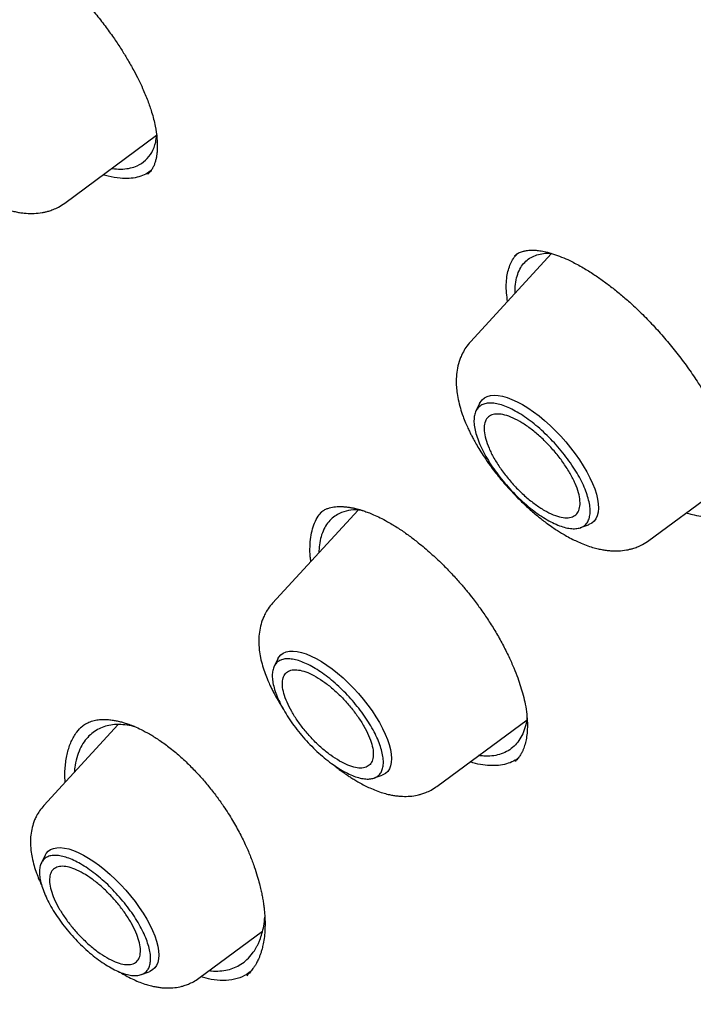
# Model space of a CAD drawing. Header units: millimetres. Extents: x 8 to 771, y 12 to 1627.
# Tile 19 of 93: x 573 to 583, y 589 to 603. Entities that reach past the tile are written whole.
import ezdxf

# ---------------------------------------------------------------- set-up
doc = ezdxf.new("R2010")
doc.units = ezdxf.units.MM

msp = doc.modelspace()

# ---------------------------------------------------------------- linework, layer by layer
at = {"color": 7, "linetype": 'Continuous', "lineweight": 30}
for p, q in [((574.111, 600.186), (575.441, 601.168)), ((574.79, 600.688), (574.83, 600.681)), ((575.323, 600.617), (575.312, 600.604)), ((581.166, 599.455), (579.991, 598.178)), ((580.123, 597.284), (580.069, 597.174)), ((582.575, 595.299), (583.851, 596.241)), ((578.362, 595.739), (577.123, 594.393)), ((577.814, 595.699), (577.815, 595.701)), ((581.585, 595.485), (581.7, 595.527)), ((577.198, 593.584), (577.145, 593.475)), ((574.885, 592.633), (573.809, 591.464)), ((574.339, 592.586), (574.343, 592.59)), ((579.504, 591.739), (580.811, 592.704)), ((578.595, 591.86), (578.709, 591.901)), ((573.825, 590.738), (573.771, 590.629)), ((576.056, 588.961), (576.977, 589.642)), ((575.221, 589.013), (575.336, 589.055))]:
    msp.add_line(p, q, dxfattribs=at)
at = {"color": 7, "linetype": 'Continuous', "lineweight": 30, "flags": 128}
for points in [[(580.123, 597.284), (580.131, 597.299), (580.158, 597.335), (580.191, 597.364), (580.232, 597.385), (580.279, 597.398), (580.331, 597.403), (580.389, 597.4), (580.452, 597.389), (580.52, 597.37), (580.591, 597.343), (580.666, 597.309), (580.743, 597.267), (580.822, 597.219), (580.902, 597.164), (580.983, 597.103), (581.063, 597.036), (581.143, 596.965), (581.222, 596.889), (581.298, 596.809), (581.371, 596.727), (581.441, 596.642), (581.507, 596.556), (581.569, 596.468), (581.625, 596.381), (581.676, 596.294), (581.72, 596.209), (581.759, 596.126), (581.79, 596.045), (581.814, 595.968), (581.832, 595.896), (581.842, 595.828), (581.844, 595.765), (581.839, 595.709), (581.827, 595.658), (581.807, 595.615), (581.78, 595.579), (581.746, 595.55), (581.705, 595.529), (581.7, 595.527)], [(577.198, 593.584), (577.214, 593.611), (577.242, 593.644), (577.278, 593.669), (577.319, 593.687), (577.367, 593.696), (577.42, 593.698), (577.479, 593.692), (577.542, 593.678), (577.61, 593.656), (577.68, 593.626), (577.754, 593.59), (577.83, 593.546), (577.908, 593.495), (577.986, 593.439), (578.065, 593.376), (578.143, 593.309), (578.22, 593.237), (578.295, 593.161), (578.367, 593.082), (578.437, 593), (578.502, 592.917), (578.563, 592.832), (578.62, 592.747), (578.671, 592.662), (578.716, 592.579), (578.755, 592.497), (578.788, 592.418), (578.813, 592.343), (578.832, 592.271), (578.843, 592.204), (578.847, 592.142), (578.843, 592.086), (578.833, 592.036), (578.815, 591.992), (578.79, 591.956), (578.758, 591.927), (578.719, 591.905), (578.709, 591.901)], [(573.825, 590.738), (573.841, 590.765), (573.869, 590.798), (573.905, 590.823), (573.946, 590.84), (573.994, 590.85), (574.047, 590.852), (574.106, 590.846), (574.169, 590.832), (574.237, 590.81), (574.307, 590.78), (574.381, 590.743), (574.457, 590.699), (574.534, 590.649), (574.613, 590.592), (574.691, 590.53), (574.77, 590.463), (574.846, 590.391), (574.922, 590.315), (574.994, 590.236), (575.063, 590.154), (575.129, 590.07), (575.19, 589.986), (575.247, 589.901), (575.298, 589.816), (575.343, 589.733), (575.382, 589.651), (575.414, 589.572), (575.44, 589.497), (575.459, 589.425), (575.47, 589.358), (575.474, 589.296), (575.47, 589.239), (575.46, 589.189), (575.442, 589.146), (575.416, 589.109), (575.384, 589.08), (575.346, 589.059), (575.336, 589.055)]]:
    msp.add_lwpolyline(points, dxfattribs=at)
at = {"color": 7, "linetype": 'Continuous', "lineweight": 30}
for points, knots in [([(622.57, 580.821), (622.596, 580.846), (622.644, 580.891), (622.707, 580.951), (622.753, 580.995), (622.785, 581.026), (622.808, 581.049), (622.84, 581.08), (622.884, 581.124), (622.933, 581.173), (622.978, 581.22), (623.021, 581.264), (623.067, 581.311), (623.113, 581.36), (623.156, 581.406), (623.191, 581.444), (623.219, 581.475), (623.247, 581.506), (623.28, 581.542), (623.317, 581.583), (623.358, 581.629), (623.4, 581.677), (623.439, 581.723), (623.476, 581.766), (623.508, 581.804), (623.554, 581.859), (623.617, 581.935), (623.694, 582.032), (623.768, 582.126), (623.837, 582.216), (623.905, 582.307), (623.974, 582.401), (624.042, 582.496), (624.104, 582.584), (624.163, 582.671), (624.223, 582.76), (624.285, 582.855), (624.346, 582.951), (624.399, 583.035), (624.441, 583.104), (624.478, 583.164), (624.513, 583.224), (624.551, 583.289), (624.599, 583.372), (624.656, 583.472), (624.721, 583.591), (624.786, 583.713), (624.848, 583.832), (624.904, 583.944), (624.966, 584.069), (625.034, 584.212), (625.11, 584.379), (625.187, 584.556), (625.265, 584.742), (625.337, 584.92), (625.399, 585.082), (625.45, 585.222), (625.498, 585.357), (625.545, 585.494), (625.593, 585.638), (625.643, 585.794), (625.692, 585.954), (625.739, 586.113), (625.781, 586.264), (625.816, 586.395), (625.846, 586.51), (625.873, 586.618), (625.902, 586.734), (625.931, 586.861), (625.958, 586.979), (625.981, 587.085), (626, 587.176), (626.019, 587.269), (626.039, 587.365), (626.058, 587.468), (626.079, 587.58), (626.1, 587.699), (626.121, 587.82), (626.142, 587.95), (626.163, 588.085), (626.183, 588.223), (626.2, 588.346), (626.215, 588.456), (626.228, 588.56), (626.24, 588.661), (626.251, 588.76), (626.262, 588.852), (626.271, 588.942), (626.28, 589.036), (626.29, 589.143), (626.301, 589.267), (626.311, 589.389), (626.32, 589.505), (626.328, 589.611), (626.335, 589.723), (626.341, 589.831), (626.346, 589.927), (626.35, 590.004), (626.353, 590.06), (626.355, 590.106), (626.357, 590.15), (626.359, 590.206), (626.362, 590.274), (626.364, 590.354), (626.367, 590.444), (626.37, 590.556), (626.372, 590.683), (626.374, 590.824), (626.375, 590.959), (626.376, 591.089), (626.375, 591.211), (626.374, 591.323), (626.373, 591.421), (626.372, 591.5), (626.371, 591.563), (626.369, 591.62), (626.368, 591.682), (626.366, 591.756), (626.363, 591.842), (626.36, 591.939), (626.35, 592.212), (626.334, 592.517), (626.311, 592.851), (626.298, 593.035), (626.284, 593.208), (626.27, 593.366), (626.257, 593.509), (626.245, 593.63), (626.235, 593.731), (626.226, 593.819), (626.216, 593.911), (626.205, 594.015), (626.191, 594.136), (626.175, 594.273), (626.153, 594.448), (626.126, 594.657), (626.094, 594.896), (626.059, 595.138), (626.028, 595.342), (626.002, 595.507), (625.981, 595.634), (625.961, 595.758), (625.942, 595.871), (625.925, 595.966), (625.912, 596.04), (625.902, 596.096), (625.894, 596.146), (625.882, 596.209), (625.866, 596.298), (625.844, 596.415), (625.819, 596.55), (625.791, 596.694), (625.751, 596.901), (625.696, 597.169), (625.626, 597.5), (625.552, 597.834), (625.473, 598.178), (625.388, 598.536), (625.294, 598.914), (625.191, 599.314), (625.093, 599.68), (625.003, 600.007), (624.922, 600.291), (624.838, 600.584), (624.75, 600.88), (624.661, 601.174), (624.573, 601.458), (624.488, 601.727), (624.409, 601.974), (624.335, 602.2), (624.267, 602.405), (624.213, 602.566), (624.172, 602.689), (624.143, 602.773), (624.12, 602.841), (624.103, 602.89), (624.091, 602.926), (624.079, 602.961), (624.064, 603.005), (624.041, 603.069), (624.01, 603.158), (623.97, 603.274), (623.921, 603.413), (623.864, 603.573), (623.798, 603.756), (623.725, 603.957), (623.645, 604.175), (623.558, 604.41), (623.463, 604.663), (623.363, 604.924), (623.239, 605.244), (623.094, 605.614), (622.927, 606.028), (622.766, 606.422), (622.61, 606.797), (622.46, 607.15), (622.327, 607.462), (622.209, 607.733), (622.106, 607.967), (622.008, 608.188), (621.915, 608.396), (621.826, 608.593), (621.722, 608.823), (621.596, 609.098), (621.443, 609.427), (621.278, 609.779), (621.1, 610.154), (620.908, 610.552), (620.702, 610.972), (620.492, 611.396), (620.278, 611.821), (620.061, 612.247), (619.831, 612.69), (619.593, 613.145), (619.351, 613.6), (619.112, 614.042), (618.88, 614.467), (618.637, 614.906), (618.386, 615.356), (618.127, 615.812), (617.882, 616.239), (617.651, 616.637), (617.451, 616.979), (617.279, 617.268), (617.134, 617.512), (616.992, 617.75), (616.847, 617.991), (616.693, 618.244), (616.498, 618.565), (616.255, 618.958), (615.961, 619.432), (615.655, 619.917), (615.341, 620.41), (615.018, 620.911), (614.676, 621.435), (614.321, 621.973), (613.958, 622.515), (613.501, 623.19), (612.948, 623.994), (612.297, 624.921), (611.646, 625.83), (610.997, 626.719), (610.35, 627.589), (609.644, 628.522), (608.872, 629.522), (608.027, 630.593), (607.168, 631.658), (606.296, 632.717), (605.411, 633.768), (604.532, 634.792), (603.658, 635.788), (602.792, 636.756), (601.918, 637.716), (601.034, 638.667), (600.173, 639.575), (599.334, 640.444), (598.515, 641.277), (597.681, 642.109), (596.941, 642.835), (596.297, 643.458), (595.753, 643.977), (595.203, 644.496), (594.652, 645.01), (594.105, 645.514), (593.57, 646.001), (593.052, 646.467), (592.55, 646.914), (592.066, 647.34), (591.663, 647.691), (591.339, 647.971), (591.09, 648.185), (590.846, 648.394), (590.607, 648.596), (590.374, 648.793), (590.14, 648.989), (589.891, 649.198), (589.615, 649.427), (589.311, 649.678), (588.981, 649.948), (588.627, 650.236), (588.247, 650.542), (587.932, 650.794), (587.69, 650.986), (587.527, 651.115), (587.361, 651.245), (587.191, 651.379), (587.02, 651.512), (586.853, 651.642), (586.694, 651.765), (586.546, 651.879), (586.412, 651.982), (586.297, 652.07), (586.201, 652.143), (586.112, 652.211), (586.026, 652.277), (585.937, 652.344), (585.847, 652.412), (585.746, 652.488), (585.63, 652.576), (585.497, 652.675), (585.342, 652.792), (585.163, 652.925), (584.96, 653.076), (584.736, 653.24), (584.493, 653.419), (584.224, 653.614), (583.928, 653.828), (583.609, 654.056), (583.277, 654.292), (582.936, 654.532), (582.587, 654.775), (582.158, 655.071), (581.646, 655.42), (581.048, 655.82), (580.453, 656.212), (579.862, 656.593), (579.279, 656.963), (578.68, 657.336), (578.066, 657.709), (577.438, 658.085), (577.016, 658.33), (576.802, 658.454)], [0, 0, 0, 0, 0.001572, 0.002821, 0.003749, 0.004354, 0.004782, 0.005235, 0.006408, 0.007742, 0.008653, 0.009661, 0.010766, 0.011964, 0.013055, 0.013918, 0.014565, 0.015252, 0.016085, 0.017063, 0.018179, 0.019261, 0.020394, 0.021372, 0.0222, 0.023047, 0.025115, 0.027487, 0.029622, 0.031536, 0.033558, 0.035722, 0.037816, 0.039784, 0.041565, 0.043498, 0.045584, 0.0477, 0.049597, 0.050927, 0.052125, 0.053363, 0.054713, 0.056173, 0.058494, 0.06092, 0.063444, 0.065861, 0.068069, 0.070097, 0.073221, 0.076443, 0.079767, 0.083264, 0.086951, 0.089704, 0.092218, 0.09462, 0.097013, 0.099569, 0.102375, 0.105271, 0.108039, 0.110663, 0.113053, 0.114762, 0.116548, 0.118514, 0.120658, 0.12293, 0.124423, 0.125932, 0.12746, 0.129007, 0.130678, 0.132498, 0.134493, 0.136473, 0.13833, 0.14077, 0.142959, 0.144897, 0.146588, 0.148146, 0.149788, 0.151326, 0.152761, 0.154094, 0.155474, 0.157121, 0.159035, 0.161197, 0.162707, 0.164315, 0.166022, 0.167741, 0.169189, 0.170342, 0.171202, 0.171716, 0.172365, 0.173194, 0.174203, 0.175393, 0.176761, 0.17818, 0.180324, 0.182379, 0.184344, 0.18622, 0.188007, 0.189638, 0.191046, 0.192232, 0.193033, 0.193765, 0.19465, 0.195702, 0.196921, 0.198307, 0.199837, 0.208478, 0.211096, 0.213687, 0.216071, 0.218233, 0.220171, 0.221882, 0.223158, 0.224265, 0.225457, 0.226866, 0.228493, 0.230337, 0.232398, 0.235539, 0.238726, 0.241903, 0.245069, 0.246702, 0.248332, 0.24996, 0.25146, 0.252685, 0.253619, 0.254286, 0.254837, 0.255522, 0.256741, 0.258244, 0.260022, 0.261884, 0.263746, 0.267902, 0.272058, 0.276213, 0.280416, 0.284832, 0.289476, 0.294347, 0.299446, 0.302768, 0.306179, 0.30968, 0.313266, 0.316728, 0.320147, 0.323307, 0.326207, 0.328848, 0.331229, 0.333351, 0.33448, 0.33549, 0.336281, 0.336842, 0.337182, 0.337546, 0.338053, 0.338702, 0.339789, 0.341129, 0.342723, 0.34457, 0.346671, 0.349024, 0.351476, 0.354152, 0.357053, 0.360082, 0.363036, 0.36792, 0.372564, 0.376968, 0.381131, 0.385055, 0.388738, 0.391463, 0.394041, 0.39647, 0.398751, 0.400884, 0.40295, 0.406303, 0.409893, 0.41372, 0.417784, 0.422086, 0.426624, 0.4314, 0.435773, 0.440328, 0.445064, 0.449981, 0.454881, 0.459581, 0.464083, 0.468385, 0.473512, 0.478325, 0.482823, 0.487007, 0.490877, 0.493593, 0.496131, 0.498548, 0.501072, 0.503725, 0.506507, 0.51114, 0.516091, 0.521361, 0.526335, 0.531563, 0.537045, 0.542737, 0.548407, 0.55402, 0.5639, 0.573598, 0.583115, 0.592449, 0.601601, 0.610585, 0.621977, 0.633369, 0.64476, 0.656151, 0.667541, 0.678931, 0.68967, 0.700409, 0.711148, 0.721888, 0.732627, 0.742242, 0.751954, 0.761763, 0.771669, 0.777946, 0.78426, 0.790613, 0.797004, 0.803338, 0.809473, 0.815406, 0.821138, 0.826669, 0.831999, 0.834903, 0.837743, 0.840519, 0.843232, 0.845882, 0.848475, 0.851216, 0.854385, 0.85783, 0.861552, 0.86555, 0.869825, 0.874377, 0.876166, 0.877994, 0.879862, 0.881769, 0.883716, 0.88563, 0.887373, 0.889087, 0.89059, 0.891882, 0.892961, 0.893829, 0.894902, 0.895878, 0.896832, 0.897957, 0.899269, 0.900767, 0.902452, 0.904522, 0.906818, 0.909339, 0.912087, 0.915061, 0.918462, 0.922104, 0.925867, 0.929728, 0.933686, 0.937741, 0.944308, 0.951115, 0.958162, 0.964657, 0.971343, 0.97822, 0.985288, 0.992548, 1, 1, 1, 1]), ([(538.516, 648.372), (538.517, 648.373), (538.588, 648.432), (538.735, 648.543), (538.955, 648.703), (539.181, 648.855), (539.414, 649.001), (539.652, 649.14), (539.896, 649.272), (540.145, 649.398), (540.4, 649.516), (540.661, 649.627), (540.927, 649.732), (541.199, 649.829), (541.476, 649.919), (541.758, 650.003), (542.046, 650.079), (542.339, 650.149), (542.637, 650.212), (542.94, 650.267), (543.249, 650.316), (543.562, 650.357), (543.881, 650.392), (544.205, 650.42), (544.533, 650.44), (544.867, 650.454), (545.205, 650.46), (545.548, 650.46), (545.896, 650.453), (546.249, 650.438), (546.606, 650.417), (546.968, 650.388), (547.335, 650.353), (547.706, 650.31), (548.081, 650.261), (548.461, 650.204), (548.845, 650.141), (549.233, 650.07), (549.625, 649.993), (550.022, 649.908), (550.422, 649.817), (550.827, 649.718), (551.235, 649.613), (551.647, 649.501), (552.063, 649.382), (552.483, 649.256), (552.906, 649.123), (553.333, 648.983), (553.763, 648.836), (554.196, 648.683), (554.633, 648.522), (555.073, 648.355), (555.516, 648.182), (555.963, 648.001), (556.412, 647.814), (556.864, 647.62), (557.319, 647.42), (557.776, 647.213), (558.237, 646.999), (558.7, 646.779), (559.165, 646.552), (559.633, 646.319), (560.103, 646.08), (560.576, 645.834), (561.05, 645.582), (561.527, 645.323), (562.005, 645.059), (562.486, 644.788), (562.968, 644.511), (563.453, 644.228), (563.938, 643.938), (564.426, 643.643), (564.915, 643.342), (565.405, 643.035), (565.896, 642.722), (566.389, 642.404), (566.883, 642.079), (567.378, 641.749), (567.874, 641.414), (568.371, 641.072), (568.868, 640.726), (569.367, 640.373), (569.866, 640.016), (570.365, 639.653), (570.865, 639.285), (571.365, 638.911), (571.866, 638.533), (572.366, 638.149), (572.867, 637.76), (573.368, 637.367), (573.869, 636.969), (574.369, 636.565), (574.87, 636.157), (575.369, 635.745), (575.869, 635.328), (576.368, 634.906), (576.866, 634.48), (577.364, 634.049), (577.861, 633.615), (578.357, 633.176), (578.852, 632.732), (579.346, 632.285), (579.839, 631.834), (580.33, 631.379), (580.821, 630.92), (581.31, 630.457), (581.797, 629.991), (582.283, 629.521), (582.768, 629.048), (583.25, 628.571), (583.731, 628.091), (584.21, 627.607), (584.687, 627.12), (585.162, 626.631), (585.634, 626.138), (586.105, 625.642), (586.573, 625.144), (587.039, 624.643), (587.502, 624.139), (587.963, 623.632), (588.421, 623.123), (588.877, 622.612), (589.329, 622.098), (589.779, 621.583), (590.226, 621.065), (590.67, 620.545), (591.111, 620.023), (591.548, 619.499), (591.983, 618.973), (592.414, 618.446), (592.841, 617.917), (593.265, 617.387), (593.686, 616.855), (594.103, 616.322), (594.516, 615.788), (594.926, 615.252), (595.331, 614.716), (595.733, 614.178), (596.131, 613.64), (596.525, 613.101), (596.914, 612.562), (597.3, 612.022), (597.681, 611.481), (598.058, 610.94), (598.43, 610.399), (598.798, 609.857), (599.162, 609.316), (599.521, 608.774), (599.875, 608.233), (600.225, 607.692), (600.57, 607.151), (600.91, 606.61), (601.245, 606.07), (601.575, 605.531), (601.901, 604.992), (602.221, 604.454), (602.536, 603.917), (602.846, 603.381), (603.151, 602.845), (603.45, 602.311), (603.745, 601.778), (604.033, 601.247), (604.317, 600.717), (604.595, 600.188), (604.867, 599.661), (605.134, 599.136), (605.396, 598.613), (605.651, 598.091), (605.901, 597.571), (606.145, 597.054), (606.384, 596.538), (606.617, 596.025), (606.843, 595.514), (607.064, 595.006), (607.279, 594.5), (607.488, 593.997), (607.691, 593.496), (607.888, 592.999), (608.079, 592.504), (608.264, 592.012), (608.443, 591.523), (608.615, 591.037), (608.781, 590.554), (608.942, 590.075), (609.095, 589.599), (609.243, 589.127), (609.384, 588.658), (609.519, 588.193), (609.648, 587.731), (609.77, 587.274), (609.886, 586.82), (609.996, 586.37), (610.099, 585.924), (610.195, 585.483), (610.286, 585.045), (610.37, 584.612), (610.447, 584.183), (610.518, 583.759), (610.582, 583.339), (610.64, 582.923), (610.692, 582.513), (610.737, 582.107), (610.775, 581.706), (610.807, 581.309), (610.832, 580.918), (610.851, 580.532), (610.864, 580.15), (610.87, 579.774), (610.869, 579.403), (610.862, 579.037), (610.849, 578.677), (610.829, 578.322), (610.803, 577.972), (610.77, 577.628), (610.73, 577.29), (610.685, 576.956), (610.632, 576.629), (610.574, 576.307), (610.509, 575.991), (610.438, 575.681), (610.36, 575.377), (610.276, 575.078), (610.185, 574.785), (610.088, 574.499), (609.985, 574.218), (609.876, 573.943), (609.76, 573.674), (609.638, 573.412), (609.509, 573.155), (609.374, 572.905), (609.233, 572.661), (609.086, 572.423), (608.932, 572.191), (608.773, 571.966), (608.606, 571.747), (608.434, 571.535), (608.256, 571.329), (608.092, 571.151), (607.985, 571.044), (607.942, 571.001)], [0, 0, 0, 0, 0.000092, 0.004396, 0.008698, 0.012999, 0.017298, 0.021594, 0.025887, 0.030177, 0.034463, 0.038745, 0.043024, 0.047298, 0.051569, 0.055836, 0.060099, 0.064358, 0.068614, 0.072867, 0.077117, 0.081364, 0.085609, 0.089851, 0.094091, 0.09833, 0.102566, 0.106802, 0.111036, 0.115269, 0.119501, 0.123733, 0.127963, 0.132194, 0.136423, 0.140653, 0.144882, 0.149111, 0.153341, 0.15757, 0.161799, 0.166028, 0.170257, 0.174487, 0.178716, 0.182946, 0.187177, 0.191407, 0.195638, 0.199869, 0.2041, 0.208331, 0.212563, 0.216796, 0.221028, 0.225261, 0.229494, 0.233727, 0.237961, 0.242195, 0.24643, 0.250664, 0.254899, 0.259135, 0.26337, 0.267606, 0.271842, 0.276078, 0.280315, 0.284552, 0.288789, 0.293026, 0.297264, 0.301501, 0.305739, 0.309977, 0.314216, 0.318454, 0.322693, 0.326932, 0.331171, 0.33541, 0.33965, 0.343889, 0.348129, 0.352369, 0.356609, 0.360849, 0.365089, 0.36933, 0.37357, 0.377811, 0.382052, 0.386292, 0.390533, 0.394774, 0.399016, 0.403257, 0.407498, 0.41174, 0.415981, 0.420223, 0.424464, 0.428706, 0.432948, 0.437189, 0.441431, 0.445673, 0.449915, 0.454157, 0.458399, 0.462641, 0.466883, 0.471125, 0.475367, 0.479609, 0.483852, 0.488094, 0.492336, 0.496578, 0.50082, 0.505062, 0.509305, 0.513547, 0.517789, 0.522031, 0.526273, 0.530515, 0.534758, 0.539, 0.543242, 0.547484, 0.551726, 0.555968, 0.56021, 0.564451, 0.568693, 0.572935, 0.577177, 0.581418, 0.58566, 0.589902, 0.594143, 0.598384, 0.602626, 0.606867, 0.611108, 0.615349, 0.61959, 0.623831, 0.628071, 0.632312, 0.636552, 0.640793, 0.645033, 0.649273, 0.653513, 0.657753, 0.661993, 0.666232, 0.670472, 0.674711, 0.67895, 0.683189, 0.687427, 0.691666, 0.695904, 0.700142, 0.70438, 0.708618, 0.712855, 0.717093, 0.72133, 0.725567, 0.729803, 0.734039, 0.738275, 0.742511, 0.746746, 0.750982, 0.755217, 0.759451, 0.763685, 0.767919, 0.772153, 0.776386, 0.78062, 0.784852, 0.789085, 0.793317, 0.797548, 0.80178, 0.806011, 0.810242, 0.814472, 0.818703, 0.822933, 0.827162, 0.831392, 0.835621, 0.83985, 0.844079, 0.848307, 0.852536, 0.856765, 0.860994, 0.865222, 0.869451, 0.87368, 0.87791, 0.88214, 0.88637, 0.890602, 0.894834, 0.899067, 0.903301, 0.907536, 0.911773, 0.916012, 0.920253, 0.924495, 0.928741, 0.932988, 0.937239, 0.941493, 0.94575, 0.95001, 0.954274, 0.958542, 0.962814, 0.967089, 0.971369, 0.975653, 0.97994, 0.984231, 0.988525, 0.992822, 0.997121, 1, 1, 1, 1]), ([(573.837, 603.664), (573.885, 603.623), (573.98, 603.541), (574.116, 603.412), (574.263, 603.263), (574.417, 603.095), (574.573, 602.91), (574.709, 602.733), (574.828, 602.568), (574.93, 602.415), (575.024, 602.262), (575.108, 602.114), (575.181, 601.972), (575.25, 601.826), (575.315, 601.669), (575.378, 601.486), (575.425, 601.3), (575.451, 601.122), (575.454, 601), (575.449, 600.921), (575.443, 600.872), (575.434, 600.825), (575.422, 600.778), (575.404, 600.73), (575.382, 600.685), (575.353, 600.641), (575.328, 600.616), (575.314, 600.603)], [0, 0, 0, 0, 0.041486, 0.081204, 0.119225, 0.173156, 0.223463, 0.270193, 0.313371, 0.353013, 0.389129, 0.431808, 0.468246, 0.500782, 0.549048, 0.596461, 0.658088, 0.71758, 0.775251, 0.797011, 0.818978, 0.842025, 0.866433, 0.892399, 0.922826, 0.958682, 1, 1, 1, 1]), ([(571.526, 603.065), (571.503, 603.037), (571.459, 602.986), (571.413, 602.907), (571.382, 602.838), (571.352, 602.755), (571.328, 602.653), (571.317, 602.539), (571.318, 602.434), (571.327, 602.334), (571.346, 602.223), (571.377, 602.104), (571.414, 601.992), (571.451, 601.896), (571.485, 601.819), (571.514, 601.758), (571.54, 601.706), (571.57, 601.649), (571.61, 601.577), (571.663, 601.489), (571.729, 601.386), (571.822, 601.252), (571.942, 601.097), (572.084, 600.932), (572.228, 600.782), (572.37, 600.648), (572.506, 600.531), (572.622, 600.442), (572.714, 600.377), (572.783, 600.331), (572.849, 600.29), (572.923, 600.247), (573.003, 600.204), (573.089, 600.163), (573.178, 600.125), (573.269, 600.093), (573.352, 600.07), (573.424, 600.054), (573.489, 600.043), (573.57, 600.035), (573.67, 600.033), (573.762, 600.043), (573.832, 600.057), (573.884, 600.071), (573.948, 600.093), (574.027, 600.129), (574.081, 600.166), (574.111, 600.186)], [0, 0, 0, 0, 0.025375, 0.046185, 0.062458, 0.076685, 0.106045, 0.135226, 0.157421, 0.179527, 0.206055, 0.234402, 0.261634, 0.283315, 0.301153, 0.314409, 0.324523, 0.33749, 0.353989, 0.37401, 0.397546, 0.424516, 0.465633, 0.505035, 0.542753, 0.578817, 0.613252, 0.643982, 0.664169, 0.680432, 0.694722, 0.712193, 0.733519, 0.752065, 0.773567, 0.797253, 0.817803, 0.834261, 0.849216, 0.864242, 0.89115, 0.918736, 0.929629, 0.940742, 0.955652, 0.975394, 1, 1, 1, 1]), ([(574.83, 600.681), (574.871, 600.679), (574.954, 600.675), (575.064, 600.691), (575.178, 600.728), (575.287, 600.799), (575.376, 600.915), (575.429, 601.039), (575.438, 601.135), (575.441, 601.17)], [0, 0, 0, 0, 0.121383, 0.242112, 0.362189, 0.540999, 0.718843, 0.898258, 1, 1, 1, 1]), ([(574.913, 600.544), (574.857, 600.551), (574.778, 600.56), (574.69, 600.588), (574.666, 600.596)], [0, 0, 0, 0, 0.721062, 1, 1, 1, 1]), ([(575.364, 600.661), (575.36, 600.657), (575.331, 600.629), (575.263, 600.593), (575.161, 600.556), (575.045, 600.538), (574.957, 600.542), (574.913, 600.544)], [0, 0, 0, 0, 0.044012, 0.283062, 0.521893, 0.760724, 1, 1, 1, 1]), ([(580.528, 598.762), (580.522, 598.803), (580.51, 598.889), (580.507, 599.009), (580.516, 599.12), (580.537, 599.219), (580.568, 599.307), (580.611, 599.383), (580.645, 599.431), (580.667, 599.45), (580.669, 599.452)], [0, 0, 0, 0, 0.135033, 0.282048, 0.430179, 0.568643, 0.707965, 0.848579, 0.990942, 1, 1, 1, 1]), ([(580.627, 599.421), (580.639, 599.431), (580.661, 599.449), (580.695, 599.467), (580.726, 599.48), (580.753, 599.488), (580.777, 599.493), (580.803, 599.498), (580.837, 599.502), (580.884, 599.504), (580.943, 599.502), (581.016, 599.494), (581.074, 599.481), (581.105, 599.474)], [0, 0, 0, 0, 0.124761, 0.231431, 0.319978, 0.39029, 0.442232, 0.489049, 0.559391, 0.645372, 0.747224, 0.865275, 1, 1, 1, 1]), ([(580.637, 598.88), (580.636, 598.902), (580.634, 598.972), (580.649, 599.073), (580.68, 599.183), (580.728, 599.273), (580.79, 599.346), (580.864, 599.4), (580.95, 599.437), (581.045, 599.46), (581.12, 599.459), (581.158, 599.458)], [0, 0, 0, 0, 0.0581182, 0.1840212, 0.3073374, 0.4280625, 0.5461924, 0.6617234, 0.7746521, 0.8849755, 1, 1, 1, 1]), ([(581.105, 599.474), (581.144, 599.463), (581.219, 599.441), (581.338, 599.394), (581.471, 599.333), (581.616, 599.254), (581.77, 599.159), (581.915, 599.058), (582.055, 598.953), (582.194, 598.84), (582.345, 598.707), (582.507, 598.552), (582.679, 598.372), (582.844, 598.183), (583.002, 597.988), (583.152, 597.785), (583.282, 597.594), (583.393, 597.415), (583.488, 597.25), (583.574, 597.084), (583.644, 596.933), (583.697, 596.803), (583.737, 596.695), (583.77, 596.598), (583.796, 596.508), (583.82, 596.416), (583.84, 596.317), (583.856, 596.213), (583.865, 596.113), (583.865, 596.024), (583.859, 595.953), (583.85, 595.898), (583.838, 595.852), (583.823, 595.809), (583.803, 595.768), (583.776, 595.725), (583.752, 595.701), (583.739, 595.688)], [0, 0, 0, 0, 0.031204, 0.060664, 0.08836, 0.126528, 0.160579, 0.19122, 0.221243, 0.250892, 0.280162, 0.318609, 0.356762, 0.394975, 0.433217, 0.471481, 0.510689, 0.540965, 0.571955, 0.603725, 0.635591, 0.659309, 0.681277, 0.701485, 0.719962, 0.739731, 0.762693, 0.7888, 0.816334, 0.842134, 0.866169, 0.884944, 0.902599, 0.92035, 0.942342, 0.968896, 1, 1, 1, 1]), ([(579.991, 598.178), (579.967, 598.15), (579.924, 598.099), (579.878, 598.02), (579.846, 597.951), (579.817, 597.868), (579.793, 597.766), (579.782, 597.652), (579.783, 597.548), (579.792, 597.448), (579.811, 597.337), (579.841, 597.217), (579.878, 597.105), (579.916, 597.009), (579.95, 596.932), (579.978, 596.872), (580.004, 596.819), (580.035, 596.762), (580.075, 596.69), (580.127, 596.602), (580.194, 596.499), (580.287, 596.366), (580.406, 596.211), (580.548, 596.046), (580.692, 595.896), (580.835, 595.761), (580.971, 595.645), (581.087, 595.555), (581.178, 595.49), (581.247, 595.445), (581.313, 595.403), (581.387, 595.36), (581.468, 595.317), (581.554, 595.276), (581.643, 595.239), (581.734, 595.207), (581.817, 595.183), (581.889, 595.168), (581.954, 595.157), (582.035, 595.148), (582.134, 595.147), (582.226, 595.156), (582.296, 595.171), (582.349, 595.185), (582.412, 595.207), (582.492, 595.243), (582.545, 595.279), (582.575, 595.299)], [0, 0, 0, 0, 0.025375, 0.046185, 0.062458, 0.076685, 0.106045, 0.135226, 0.157421, 0.179527, 0.206055, 0.234402, 0.261634, 0.283315, 0.301153, 0.314409, 0.324523, 0.33749, 0.353989, 0.37401, 0.397546, 0.424516, 0.465633, 0.505035, 0.542753, 0.578817, 0.613252, 0.643982, 0.664169, 0.680432, 0.694722, 0.712193, 0.733519, 0.752065, 0.773567, 0.797253, 0.817803, 0.834261, 0.849216, 0.864242, 0.89115, 0.918736, 0.929629, 0.940742, 0.955652, 0.975394, 1, 1, 1, 1]), ([(577.678, 594.996), (577.675, 595.018), (577.664, 595.094), (577.663, 595.212), (577.673, 595.349), (577.7, 595.472), (577.741, 595.58), (577.789, 595.665), (577.829, 595.706), (577.845, 595.723)], [0, 0, 0, 0, 0.068766, 0.233231, 0.39761, 0.561952, 0.726263, 0.890553, 1, 1, 1, 1]), ([(578.421, 595.734), (578.391, 595.738), (578.306, 595.747), (578.185, 595.728), (578.071, 595.685), (577.984, 595.624), (577.917, 595.553), (577.863, 595.464), (577.823, 595.358), (577.798, 595.243), (577.794, 595.159), (577.792, 595.119)], [0, 0, 0, 0, 0.078778, 0.221466, 0.365245, 0.467182, 0.572898, 0.682385, 0.795633, 0.901898, 1, 1, 1, 1]), ([(577.816, 595.701), (577.83, 595.713), (577.856, 595.734), (577.901, 595.756), (577.944, 595.772), (577.989, 595.782), (578.034, 595.789), (578.081, 595.792), (578.13, 595.791), (578.18, 595.787), (578.229, 595.781), (578.277, 595.773), (578.321, 595.763), (578.364, 595.752), (578.409, 595.739), (578.462, 595.721), (578.529, 595.697), (578.611, 595.662), (578.708, 595.616), (578.78, 595.576), (578.818, 595.555)], [0, 0, 0, 0, 0.090489, 0.168344, 0.233771, 0.288731, 0.341839, 0.394051, 0.445356, 0.495559, 0.54234, 0.584956, 0.623373, 0.659131, 0.69142, 0.733472, 0.785316, 0.846985, 0.918523, 1, 1, 1, 1]), ([(583.771, 595.722), (583.756, 595.712), (583.718, 595.686), (583.643, 595.659), (583.55, 595.639), (583.445, 595.634), (583.331, 595.643), (583.248, 595.661), (583.206, 595.671)], [0, 0, 0, 0, 0.107172, 0.284288, 0.459928, 0.638158, 0.817711, 1, 1, 1, 1]), ([(583.206, 595.671), (583.183, 595.677), (583.153, 595.685), (583.121, 595.695), (583.114, 595.697)], [0, 0, 0, 0, 0.7843026, 1, 1, 1, 1]), ([(578.818, 595.555), (578.866, 595.526), (578.96, 595.469), (579.1, 595.371), (579.251, 595.255), (579.411, 595.119), (579.574, 594.967), (579.716, 594.821), (579.837, 594.688), (579.939, 594.567), (580.039, 594.441), (580.143, 594.301), (580.252, 594.141), (580.358, 593.971), (580.457, 593.795), (580.544, 593.622), (580.617, 593.459), (580.674, 593.315), (580.718, 593.183), (580.755, 593.055), (580.786, 592.922), (580.807, 592.784), (580.816, 592.654), (580.814, 592.537), (580.801, 592.436), (580.785, 592.364), (580.769, 592.312), (580.755, 592.274), (580.736, 592.232), (580.712, 592.19), (580.68, 592.144), (580.652, 592.116), (580.637, 592.101)], [0, 0, 0, 0, 0.0386217, 0.0752383, 0.1098417, 0.1579134, 0.2013374, 0.2400565, 0.2740404, 0.30328, 0.329041, 0.3642403, 0.4009509, 0.4391962, 0.4789552, 0.5192509, 0.5563688, 0.5899037, 0.6198486, 0.649645, 0.6837688, 0.721827, 0.7597051, 0.796199, 0.8310515, 0.8640026, 0.8803246, 0.8969074, 0.9139941, 0.9360601, 0.9647515, 1, 1, 1, 1]), ([(577.123, 594.393), (577.1, 594.366), (577.059, 594.317), (577.015, 594.242), (576.985, 594.177), (576.956, 594.098), (576.933, 594.003), (576.922, 593.896), (576.922, 593.799), (576.93, 593.705), (576.947, 593.6), (576.976, 593.486), (577.012, 593.376), (577.05, 593.281), (577.085, 593.203), (577.116, 593.139), (577.148, 593.077), (577.187, 593.005), (577.229, 592.935), (577.258, 592.891), (577.269, 592.873)], [0, 0, 0, 0, 0.065974, 0.120238, 0.162858, 0.199587, 0.274958, 0.349721, 0.406819, 0.463142, 0.532438, 0.608403, 0.678802, 0.743271, 0.793844, 0.828709, 0.864937, 0.914727, 0.966551, 1, 1, 1, 1]), ([(580.808, 592.738), (580.808, 592.731), (580.805, 592.676), (580.781, 592.586), (580.738, 592.472), (580.678, 592.377), (580.603, 592.299), (580.514, 592.239), (580.413, 592.198), (580.301, 592.177), (580.2, 592.173), (580.132, 592.182), (580.108, 592.185)], [0, 0, 0, 0, 0.016954, 0.137049, 0.253796, 0.368789, 0.484485, 0.600892, 0.715517, 0.827223, 0.936551, 1, 1, 1, 1]), ([(574.118, 591.799), (574.117, 591.81), (574.109, 591.896), (574.117, 592.041), (574.146, 592.228), (574.202, 592.39), (574.276, 592.523), (574.342, 592.587), (574.372, 592.617)], [0, 0, 0, 0, 0.029416, 0.228736, 0.428279, 0.627682, 0.82706, 1, 1, 1, 1]), ([(575.133, 592.6), (575.125, 592.603), (575.073, 592.619), (574.981, 592.631), (574.861, 592.637), (574.751, 592.624), (574.652, 592.595), (574.562, 592.551), (574.479, 592.489), (574.405, 592.408), (574.342, 592.307), (574.293, 592.186), (574.26, 592.064), (574.252, 591.976), (574.248, 591.941)], [0, 0, 0, 0, 0.016129, 0.10565, 0.19582, 0.286648, 0.368914, 0.454541, 0.543526, 0.635861, 0.731538, 0.830544, 0.932865, 1, 1, 1, 1]), ([(574.341, 592.59), (574.359, 592.605), (574.395, 592.634), (574.459, 592.669), (574.534, 592.694), (574.613, 592.707), (574.689, 592.71), (574.75, 592.706), (574.796, 592.7), (574.827, 592.695), (574.856, 592.69), (574.887, 592.683), (574.925, 592.674), (574.976, 592.659), (575.043, 592.637), (575.126, 592.605), (575.225, 592.559), (575.342, 592.497), (575.476, 592.414), (575.57, 592.344), (575.621, 592.307)], [0, 0, 0, 0, 0.082515, 0.162959, 0.241382, 0.314519, 0.380182, 0.438237, 0.464203, 0.488002, 0.509617, 0.529314, 0.55488, 0.589878, 0.634355, 0.688352, 0.751899, 0.825011, 0.907699, 1, 1, 1, 1]), ([(575.621, 592.307), (575.673, 592.265), (575.775, 592.183), (575.921, 592.045), (576.057, 591.904), (576.181, 591.761), (576.293, 591.619), (576.41, 591.456), (576.527, 591.277), (576.636, 591.083), (576.725, 590.905), (576.798, 590.737), (576.856, 590.583), (576.9, 590.446), (576.931, 590.335), (576.953, 590.245), (576.969, 590.17), (576.982, 590.1), (576.993, 590.03), (577.001, 589.961), (577.008, 589.892), (577.012, 589.821), (577.014, 589.739), (577.011, 589.641), (577.002, 589.537), (576.985, 589.445), (576.968, 589.376), (576.952, 589.324), (576.935, 589.278), (576.919, 589.239), (576.903, 589.205), (576.886, 589.173), (576.865, 589.137), (576.836, 589.095), (576.797, 589.045), (576.765, 589.014), (576.747, 588.997)], [0, 0, 0, 0, 0.047956, 0.093621, 0.137122, 0.178545, 0.21795, 0.255379, 0.307868, 0.356046, 0.399911, 0.439257, 0.478686, 0.512246, 0.539956, 0.56183, 0.579831, 0.598013, 0.616499, 0.634907, 0.653604, 0.672587, 0.694457, 0.724334, 0.760534, 0.793517, 0.816874, 0.835897, 0.853559, 0.871682, 0.884021, 0.896576, 0.912822, 0.935519, 0.964604, 1, 1, 1, 1]), ([(580.682, 592.149), (580.668, 592.138), (580.625, 592.105), (580.539, 592.07), (580.427, 592.043), (580.303, 592.036), (580.169, 592.047), (580.062, 592.068), (579.998, 592.089), (579.984, 592.094)], [0, 0, 0, 0, 0.085834, 0.259789, 0.432709, 0.605027, 0.777109, 0.951993, 1, 1, 1, 1]), ([(578.01, 592.048), (578.03, 592.031), (578.075, 591.995), (578.141, 591.946), (578.203, 591.903), (578.258, 591.866), (578.315, 591.831), (578.381, 591.792), (578.455, 591.752), (578.538, 591.713), (578.626, 591.676), (578.715, 591.645), (578.793, 591.624), (578.86, 591.61), (578.92, 591.601), (578.995, 591.594), (579.086, 591.593), (579.173, 591.602), (579.239, 591.616), (579.289, 591.63), (579.351, 591.652), (579.426, 591.686), (579.476, 591.721), (579.504, 591.739)], [0, 0, 0, 0, 0.041855, 0.093111, 0.13545, 0.169704, 0.206579, 0.249434, 0.302216, 0.353076, 0.413471, 0.478369, 0.531699, 0.572821, 0.611131, 0.649609, 0.717903, 0.787621, 0.815879, 0.84561, 0.885339, 0.936778, 1, 1, 1, 1]), ([(573.809, 591.464), (573.788, 591.438), (573.748, 591.391), (573.705, 591.318), (573.675, 591.255), (573.648, 591.18), (573.625, 591.089), (573.614, 590.987), (573.614, 590.894), (573.621, 590.804), (573.637, 590.703), (573.665, 590.593), (573.699, 590.487), (573.734, 590.399), (573.76, 590.341), (573.773, 590.313), (573.775, 590.31)], [0, 0, 0, 0, 0.082909, 0.151195, 0.204942, 0.250892, 0.344739, 0.437614, 0.508676, 0.578377, 0.665413, 0.76266, 0.850852, 0.929919, 0.992313, 1, 1, 1, 1]), ([(576.206, 589.072), (576.216, 589.07), (576.268, 589.062), (576.358, 589.064), (576.469, 589.079), (576.572, 589.112), (576.666, 589.161), (576.755, 589.23), (576.816, 589.297), (576.854, 589.351), (576.876, 589.385), (576.897, 589.423), (576.919, 589.466), (576.944, 589.526), (576.971, 589.608), (576.997, 589.718), (577.006, 589.801), (577.01, 589.844)], [0, 0, 0, 0, 0.022648, 0.116464, 0.211127, 0.298049, 0.389843, 0.486564, 0.588265, 0.61812, 0.650484, 0.68536, 0.722755, 0.762674, 0.83482, 0.914021, 1, 1, 1, 1]), ([(574.901, 589.054), (574.912, 589.047), (574.95, 589.023), (575.02, 588.984), (575.109, 588.94), (575.202, 588.9), (575.288, 588.87), (575.364, 588.849), (575.428, 588.836), (575.489, 588.826), (575.564, 588.819), (575.653, 588.819), (575.735, 588.828), (575.799, 588.842), (575.848, 588.855), (575.908, 588.877), (575.981, 588.91), (576.029, 588.943), (576.056, 588.961)], [0, 0, 0, 0, 0.030494, 0.099079, 0.181225, 0.260548, 0.341203, 0.407932, 0.460212, 0.50956, 0.563955, 0.647899, 0.733477, 0.768824, 0.806772, 0.857173, 0.921555, 1, 1, 1, 1]), ([(576.805, 589.057), (576.776, 589.036), (576.706, 588.986), (576.573, 588.941), (576.41, 588.923), (576.246, 588.935), (576.133, 588.967), (576.083, 588.982)], [0, 0, 0, 0, 0.155289, 0.378084, 0.600881, 0.823314, 1, 1, 1, 1])]:
    msp.add_open_spline(points, degree=3, knots=knots, dxfattribs=at)
for points in [[(581.696, 595.91), (581.704, 595.877), (581.72, 595.81), (581.726, 595.722), (581.719, 595.645), (581.698, 595.581), (581.662, 595.53), (581.613, 595.494), (581.552, 595.473), (581.479, 595.467), (581.396, 595.477), (581.304, 595.502), (581.205, 595.543), (581.1, 595.598), (580.992, 595.666), (580.882, 595.746), (580.772, 595.837), (580.663, 595.938), (580.559, 596.046), (580.46, 596.16), (580.368, 596.277), (580.285, 596.396), (580.212, 596.515), (580.151, 596.632), (580.102, 596.744), (580.067, 596.85), (580.045, 596.948), (580.038, 597.036), (580.046, 597.113), (580.067, 597.178), (580.103, 597.229), (580.152, 597.265), (580.213, 597.286), (580.286, 597.292), (580.369, 597.282), (580.461, 597.256), (580.56, 597.216), (580.665, 597.161), (580.773, 597.093), (580.883, 597.012), (580.993, 596.921), (581.101, 596.821), (581.206, 596.713), (581.305, 596.599), (581.397, 596.482), (581.48, 596.362), (581.553, 596.243), (581.614, 596.127), (581.663, 596.014), (581.685, 595.945), (581.696, 595.91)], [(581.062, 595.735), (581.017, 595.763), (580.928, 595.819), (580.791, 595.93), (580.657, 596.057), (580.532, 596.197), (580.421, 596.344), (580.327, 596.492), (580.255, 596.636), (580.206, 596.77), (580.184, 596.889), (580.189, 596.988), (580.22, 597.064), (580.277, 597.114), (580.357, 597.135), (580.457, 597.127), (580.573, 597.091), (580.702, 597.027), (580.837, 596.939), (580.974, 596.829), (581.108, 596.701), (581.233, 596.562), (581.344, 596.415), (581.438, 596.267), (581.51, 596.123), (581.559, 595.989), (581.581, 595.87), (581.576, 595.771), (581.545, 595.695), (581.488, 595.645), (581.408, 595.624), (581.308, 595.632), (581.192, 595.667), (581.105, 595.712), (581.062, 595.735)], [(578.701, 592.266), (578.709, 592.235), (578.724, 592.171), (578.73, 592.087), (578.723, 592.013), (578.703, 591.952), (578.669, 591.903), (578.622, 591.868), (578.563, 591.848), (578.494, 591.843), (578.414, 591.852), (578.326, 591.877), (578.231, 591.915), (578.131, 591.968), (578.028, 592.033), (577.922, 592.11), (577.817, 592.197), (577.714, 592.293), (577.614, 592.396), (577.519, 592.505), (577.431, 592.618), (577.352, 592.732), (577.282, 592.845), (577.223, 592.957), (577.177, 593.064), (577.143, 593.166), (577.122, 593.26), (577.116, 593.344), (577.123, 593.418), (577.143, 593.479), (577.177, 593.528), (577.224, 593.563), (577.283, 593.583), (577.352, 593.588), (577.432, 593.579), (577.52, 593.554), (577.615, 593.516), (577.715, 593.463), (577.818, 593.398), (577.924, 593.321), (578.029, 593.234), (578.132, 593.138), (578.232, 593.035), (578.327, 592.926), (578.415, 592.813), (578.494, 592.699), (578.564, 592.586), (578.622, 592.474), (578.67, 592.366), (578.69, 592.3), (578.701, 592.266)], [(578.093, 592.106), (578.134, 592.084), (578.216, 592.04), (578.326, 592.007), (578.421, 592), (578.497, 592.02), (578.551, 592.067), (578.58, 592.139), (578.585, 592.233), (578.563, 592.346), (578.518, 592.473), (578.449, 592.609), (578.36, 592.749), (578.255, 592.888), (578.137, 593.021), (578.01, 593.141), (577.88, 593.245), (577.752, 593.329), (577.63, 593.39), (577.52, 593.424), (577.425, 593.431), (577.349, 593.411), (577.295, 593.364), (577.266, 593.292), (577.261, 593.198), (577.282, 593.085), (577.328, 592.958), (577.397, 592.822), (577.486, 592.682), (577.591, 592.543), (577.709, 592.41), (577.836, 592.29), (577.966, 592.184), (578.051, 592.132), (578.093, 592.106)], [(575.328, 589.42), (575.336, 589.388), (575.351, 589.325), (575.357, 589.241), (575.35, 589.167), (575.33, 589.105), (575.296, 589.057), (575.249, 589.022), (575.19, 589.002), (575.12, 588.997), (575.041, 589.006), (574.953, 589.03), (574.858, 589.069), (574.758, 589.122), (574.655, 589.187), (574.549, 589.264), (574.444, 589.351), (574.34, 589.447), (574.24, 589.55), (574.146, 589.659), (574.058, 589.771), (573.979, 589.885), (573.909, 589.999), (573.85, 590.111), (573.804, 590.218), (573.77, 590.32), (573.749, 590.413), (573.742, 590.498), (573.749, 590.571), (573.77, 590.633), (573.804, 590.682), (573.851, 590.716), (573.91, 590.737), (573.979, 590.742), (574.059, 590.732), (574.147, 590.708), (574.241, 590.669), (574.341, 590.617), (574.445, 590.552), (574.55, 590.475), (574.656, 590.388), (574.759, 590.292), (574.859, 590.188), (574.954, 590.079), (575.042, 589.967), (575.121, 589.853), (575.191, 589.739), (575.249, 589.628), (575.297, 589.52), (575.317, 589.453), (575.328, 589.42)], [(574.72, 589.259), (574.678, 589.286), (574.593, 589.338), (574.463, 589.444), (574.336, 589.564), (574.218, 589.697), (574.112, 589.836), (574.024, 589.976), (573.955, 590.112), (573.909, 590.239), (573.888, 590.352), (573.893, 590.446), (573.922, 590.518), (573.976, 590.565), (574.052, 590.585), (574.147, 590.578), (574.257, 590.543), (574.379, 590.483), (574.507, 590.399), (574.637, 590.295), (574.763, 590.174), (574.882, 590.042), (574.987, 589.903), (575.076, 589.763), (575.145, 589.626), (575.19, 589.499), (575.211, 589.387), (575.207, 589.293), (575.178, 589.221), (575.124, 589.174), (575.048, 589.153), (574.953, 589.161), (574.843, 589.194), (574.761, 589.237), (574.72, 589.259)]]:
    msp.add_open_spline(points, degree=3, dxfattribs=at)

doc.saveas('drawing.dxf')
